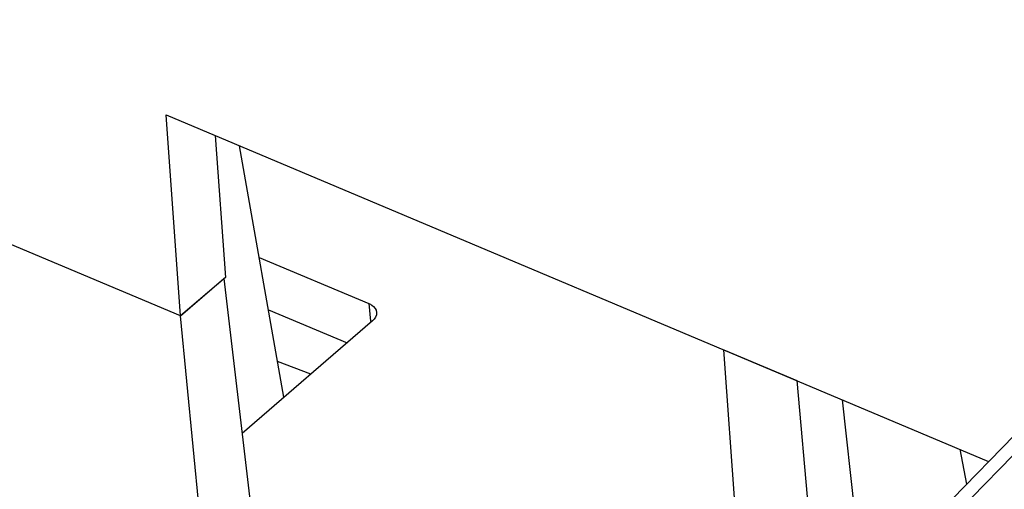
# Model space of a CAD drawing. Header units: inches. Extents: x 0 to 17, y 0 to 11.
# Tile 91 of 104: x 14.0686 to 14.2601, y 2.9306 to 3.0219. Entities that reach past the tile are written whole.
import ezdxf

# ---------------------------------------------------------------- set-up
doc = ezdxf.new("R2010")
doc.units = ezdxf.units.IN
doc.header["$LTSCALE"] = 0.935
doc.header["$MEASUREMENT"] = 0
doc.layers.get('0').update_dxf_attribs({"linetype": 'CONTINUOUS'})
doc.layers.add('2', color=7, linetype='CONTINUOUS')
doc.layers.add('3', color=7, linetype='CONTINUOUS')

msp = doc.modelspace()

# ---------------------------------------------------------------- linework, layer by layer
at = {"color": 7, "linetype": 'Continuous'}
for p, q in [((14.1151655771, 2.9756585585), (14.1364701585, 2.966680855)), ((14.1364701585, 2.966680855), (14.1367777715, 2.9632669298)), ((14.116962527, 2.9654764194), (14.1322435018, 2.9590370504)), ((14.1371900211, 2.9633040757), (14.1118349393, 2.9414319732))]:
    msp.add_line(p, q, dxfattribs=at)
msp.add_open_spline([(14.1364701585, 2.966680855), (14.1366810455, 2.9665919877), (14.1373703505, 2.9662395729), (14.1379466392, 2.9655248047), (14.1379977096, 2.9649732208)], degree=3, knots=[0, 0, 0, 0, 0.2923474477, 1, 1, 1, 1], dxfattribs=at)
msp.add_open_spline([(14.1379977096, 2.9649732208), (14.1380546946, 2.9643577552), (14.1376580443, 2.9637078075), (14.1371900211, 2.9633040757)], degree=3, dxfattribs=at)
at = {"layer": '2', "color": 7, "linetype": 'Continuous'}
for p, q in [((14.1199677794, 2.9484476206), (14.1113331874, 2.997374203)), ((14.0998705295, 2.9642624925), (14.0381841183, 2.9902570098)), ((14.0998705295, 2.9642624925), (14.1083038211, 2.9715373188)), ((14.1083038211, 2.9715373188), (14.1134016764, 2.9280744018)), ((14.1041436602, 2.9200881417), (14.0998705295, 2.9642624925)), ((14.2055130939, 2.9576839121), (14.2197227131, 2.95169601)), ((14.2104846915, 2.8881480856), (14.2055130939, 2.9576839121)), ((14.1251854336, 2.9529485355), (14.1187386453, 2.9554123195)), ((14.2197227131, 2.95169601), (14.2241025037, 2.9021406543)), ((14.2285446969, 2.9479815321), (14.2325867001, 2.9108583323)), ((14.2514346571, 2.9383357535), (14.2527105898, 2.931536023))]:
    msp.add_line(p, q, dxfattribs=at)
at = {"layer": '3', "color": 7, "linetype": 'Continuous'}
for p, q in [((14.1554578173, 2.8316068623), (14.3418054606, 3.0230827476)), ((14.3458750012, 3.0236249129), (14.1595348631, 2.8321567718)), ((14.0998705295, 2.9642624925), (14.0970735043, 3.0033832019)), ((14.0970735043, 3.0033832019), (14.2570324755, 2.9359768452)), ((14.1065933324, 2.9993715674), (14.1085671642, 2.971764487)), ((14.0998705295, 2.9642624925), (14.0381841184, 2.9902570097)), ((14.1085671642, 2.971764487), (14.0998705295, 2.9642624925))]:
    msp.add_line(p, q, dxfattribs=at)

doc.saveas('drawing.dxf')
